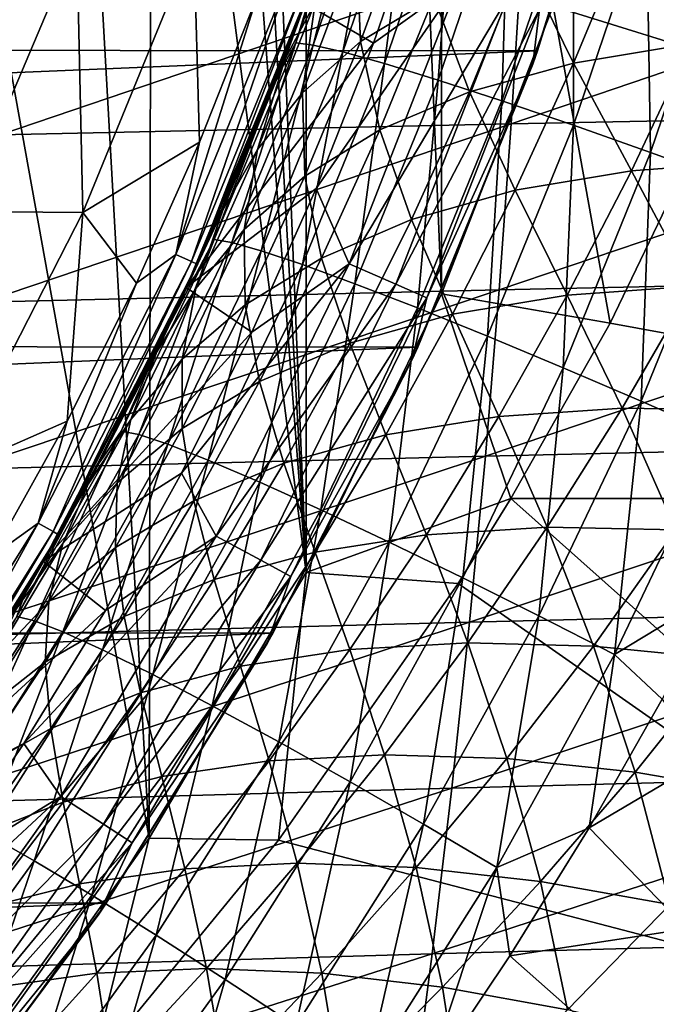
# Model space of a CAD drawing. Header units: metres. Extents: x -24 to 127, y -24 to 24.
# Tile 58 of 151: x 19.31 to 23.37, y -14.11 to -7.84. Entities that reach past the tile are written whole.
import ezdxf

# ---------------------------------------------------------------- set-up
doc = ezdxf.new("R2010")
doc.units = ezdxf.units.M
doc.layers.add('solid_12_381_051_XXX', color=7, linetype='CONTINUOUS')

msp = doc.modelspace()

# ---------------------------------------------------------------- linework, layer by layer
at = {"layer": 'solid_12_381_051_XXX'}
for points in [[(21.140165, -11.361073, 115.500305), (20.138784, 13.054431, 115.500305), (20.499464, 0.008795, 115.500305)], [(21.140165, -11.361073, 115.500305), (21.140165, 11.361073, 115.500305), (20.138784, 13.054431, 115.500305)], [(22.003107, -9.583522, 115.500305), (22.003107, 9.583522, 115.500305), (21.140165, 11.361073, 115.500305)], [(21.140165, -11.361073, 115.500305), (22.003107, -9.583522, 115.500305), (21.140165, 11.361073, 115.500305)], [(22.003107, -9.583522, 115.500305), (22.71426, -7.749269, 115.500305), (22.003107, 9.583522, 115.500305)], [(21.140165, -11.361073, 115.500305), (20.499464, 0.008795, 115.500305), (20.413483, -1.881086, 115.500305)], [(21.140165, -11.361073, 115.500305), (20.413483, -1.881086, 115.500305), (20.152298, -3.756572, 115.500305)], [(20.138784, -13.054431, 115.500305), (20.152298, -3.756572, 115.500305), (19.71973, -5.601876, 115.500305)], [(20.138784, -13.054431, 115.500305), (21.140165, -11.361073, 115.500305), (20.152298, -3.756572, 115.500305)], [(20.138784, -13.054431, 115.500305), (19.71973, -5.601876, 115.500305), (19.116631, -7.401208, 115.500305)], [(-23.225561, -6.044409, -4), (23.217451, -6.075547, -4), (-22.627668, -7.998378, -4)], [(-22.627668, -7.998378, -4), (23.217451, -6.075547, -4), (22.614536, -8.035113, -4)], [(22.614536, -8.035113, -4), (23.217451, -6.075547, -4), (23.190819, -6.179478, -1)], [(22.627901, -7.768168, -0.618042), (22.584576, -8.120157, -1), (23.190819, -6.179478, -1)], [(22.614536, -8.035113, -4), (23.190819, -6.179478, -1), (22.584576, -8.120157, -1)], [(21.515469, -6.698844, 137.467636), (21.072599, -7.983461, 137.539261), (21.262764, -7.358319, 136.980957)], [(21.184515, -7.998146, 138.080475), (21.072599, -7.983461, 137.539261), (21.515469, -6.698844, 137.467636)], [(21.62698, -6.71022, 138.009003), (21.184515, -7.998146, 138.080475), (21.515469, -6.698844, 137.467636)], [(21.373085, -8.042024, 138.620605), (21.184515, -7.998146, 138.080475), (21.62698, -6.71022, 138.009003)], [(21.816772, -6.746098, 138.549301), (21.373085, -8.042024, 138.620605), (21.62698, -6.71022, 138.009003)], [(21.639721, -8.116575, 139.141312), (21.373085, -8.042024, 138.620605), (21.816772, -6.746098, 138.549301)], [(22.086378, -6.807752, 139.070175), (21.639721, -8.116575, 139.141312), (21.816772, -6.746098, 138.549301)], [(21.980659, -8.221355, 139.623489), (21.639721, -8.116575, 139.141312), (22.086378, -6.807752, 139.070175)], [(22.432056, -6.894841, 139.55249), (21.980659, -8.221355, 139.623489), (22.086378, -6.807752, 139.070175)], [(22.386805, -8.353822, 140.049332), (21.980659, -8.221355, 139.623489), (22.432056, -6.894841, 139.55249)], [(22.844608, -7.005262, 139.978455), (22.386805, -8.353822, 140.049332), (22.432056, -6.894841, 139.55249)], [(22.844442, -8.509513, 140.404434), (22.386805, -8.353822, 140.049332), (22.844608, -7.005262, 139.978455)], [(23.310104, -7.135298, 140.333679), (22.844442, -8.509513, 140.404434), (22.844608, -7.005262, 139.978455)], [(21.370184, -7.066628, 84.563171), (21.00404, -8.089473, 85.165344), (21.152624, -7.669189, 83.533195)], [(21.197329, -7.725926, 86.328011), (21.00404, -8.089473, 85.165344), (21.370184, -7.066628, 84.563171)], [(21.130001, -7.730644), (21.569153, -7.985279), (21.896118, -7.037739)], [(21.813278, -7.079305, 88.632286), (21.485935, -7.974826, 89.156563), (21.45993, -7.3859, 87.486343)], [(21.95409, -7.69191, 90.23951), (21.485935, -7.974826, 89.156563), (21.813278, -7.079305, 88.632286)], [(22.115746, -7.592345, -0.07612), (21.896118, -7.037739), (21.569153, -7.985279)], [(23.336773, -8.682499, 140.679428), (22.844442, -8.509513, 140.404434), (23.310104, -7.135298, 140.333679)], [(23.811436, -7.279987, 140.608749), (23.336773, -8.682499, 140.679428), (23.310104, -7.135298, 140.333679)], [(23.951872, -7.160987, 93.239746), (23.597908, -7.988436, 93.651428), (23.190447, -7.281032, 92.293541)], [(23.190447, -7.281032, 92.293541), (22.84557, -8.11256, 92.737679), (22.522963, -7.459109, 91.289452)], [(23.878485, -8.111277, 116.203827), (24.227772, -7.254104, 116.245346), (22.71426, -7.749269, 115.500305)], [(23.597908, -7.988436, 93.651428), (22.84557, -8.11256, 92.737679), (23.190447, -7.281032, 92.293541)], [(23.845848, -8.866111, 140.870605), (23.336773, -8.682499, 140.679428), (23.811436, -7.279987, 140.608749)], [(18.800909, -7.48671, 141.120102), (19.677208, -7.335359, 119.262741), (18.945469, -9.059204, 119.262741)], [(19.715355, -9.065074, 118.050301), (18.945469, -9.059204, 119.262741), (19.677208, -7.335359, 119.262741)], [(19.715355, -9.065074, 118.050301), (19.677208, -7.335359, 119.262741), (20.422323, -7.336092, 118.050301)], [(19.715355, -9.065074, 118.050301), (20.422323, -7.336092, 118.050301), (20.458931, -8.616967, 118.050301)], [(20.422323, -7.336092, 118.050301), (20.822107, -7.697426, 118.050301), (20.458931, -8.616967, 118.050301)], [(18.99675, -14.666215, 115.500305), (20.138784, -13.054431, 115.500305), (19.116631, -7.401208, 115.500305)], [(21.262764, -7.358319, 136.980957), (20.944765, -8.219901, 137.031494), (21.177029, -7.601542, 118.350304)], [(21.072599, -7.983461, 137.539261), (20.944765, -8.219901, 137.031494), (21.262764, -7.358319, 136.980957)], [(21.45993, -7.3859, 87.486343), (21.115013, -8.301784, 88.052063), (21.197329, -7.725926, 86.328011)], [(21.485935, -7.974826, 89.156563), (21.115013, -8.301784, 88.052063), (21.45993, -7.3859, 87.486343)], [(22.447886, -8.499824, 146.187149), (25.691841, -8.436546, 146.198822), (25.733061, -7.383168, 146.245071)], [(22.512003, -7.439354, 146.232864), (22.447886, -8.499824, 146.187149), (25.733061, -7.383168, 146.245071)], [(19.184275, -8.569425, 146.167038), (22.447886, -8.499824, 146.187149), (22.512003, -7.439354, 146.232864)], [(19.272387, -7.501513, 146.211807), (19.184275, -8.569425, 146.167038), (22.512003, -7.439354, 146.232864)], [(22.522963, -7.459109, 91.289452), (22.181034, -8.29724, 91.769394), (21.95409, -7.69191, 90.23951)], [(22.84557, -8.11256, 92.737679), (22.181034, -8.29724, 91.769394), (22.522963, -7.459109, 91.289452)], [(20.307951, -9.33293, 118.090416), (21.035725, -7.550807, 118.090416), (20.407848, -9.378843, 118.200302)], [(20.822107, -7.697426, 118.050301), (21.035725, -7.550807, 118.090416), (20.307951, -9.33293, 118.090416)], [(21.035725, -7.550807, 118.090416), (21.139202, -7.587955, 118.200302), (20.407848, -9.378843, 118.200302)], [(20.407848, -9.378843, 118.200302), (21.139202, -7.587955, 118.200302), (20.444365, -9.395635, 118.350304)], [(21.139202, -7.587955, 118.200302), (21.177029, -7.601542, 118.350304), (20.444365, -9.395635, 118.350304)], [(22.115746, -7.592345, -0.07612), (21.569153, -7.985279), (21.202456, -8.913465)], [(21.413239, -9.392717, -0.07612), (22.115746, -7.592345, -0.07612), (21.202456, -8.913465)], [(22.422853, -7.697775, -0.293171), (22.115746, -7.592345, -0.07612), (21.413239, -9.392717, -0.07612)], [(20.593592, -9.063884, 137.087189), (20.444365, -9.395635, 118.350304), (21.177029, -7.601542, 118.350304)], [(20.944765, -8.219901, 137.031494), (20.593592, -9.063884, 137.087189), (21.177029, -7.601542, 118.350304)], [(20.458931, -8.616967, 118.050301), (20.822107, -7.697426, 118.050301), (20.307951, -9.33293, 118.090416)], [(21.152624, -7.669189, 83.533195), (20.930639, -8.255808, 83.889999), (21.130001, -7.730644)], [(21.00404, -8.089473, 85.165344), (20.930639, -8.255808, 83.889999), (21.152624, -7.669189, 83.533195)], [(22.422853, -7.697775, -0.293171), (21.413239, -9.392717, -0.07612), (21.71059, -9.523148, -0.293171)], [(21.95409, -7.69191, 90.23951), (21.608707, -8.539058, 90.757774), (21.485935, -7.974826, 89.156563)], [(22.181034, -8.29724, 91.769394), (21.608707, -8.539058, 90.757774), (21.95409, -7.69191, 90.23951)], [(22.422853, -7.697775, -0.293171), (21.71059, -9.523148, -0.293171), (22.627901, -7.768168, -0.618042)], [(21.130001, -7.730644), (20.374521, -9.544551), (21.569153, -7.985279)], [(20.44153, -9.401801, 84.682869), (20.374521, -9.544551), (21.130001, -7.730644)], [(20.693985, -8.832272, 84.273476), (20.44153, -9.401801, 84.682869), (21.130001, -7.730644)], [(20.930639, -8.255808, 83.889999), (20.693985, -8.832272, 84.273476), (21.130001, -7.730644)], [(21.197329, -7.725926, 86.328011), (20.828976, -8.664235, 86.935562), (21.00404, -8.089473, 85.165344)], [(21.115013, -8.301784, 88.052063), (20.828976, -8.664235, 86.935562), (21.197329, -7.725926, 86.328011)], [(21.71059, -9.523148, -0.293171), (21.909126, -9.610233, -0.618042), (22.627901, -7.768168, -0.618042)], [(22.627901, -7.768168, -0.618042), (21.909126, -9.610233, -0.618042), (22.584576, -8.120157, -1)], [(23.079271, -9.771972, 116.113914), (22.71426, -7.749269, 115.500305), (22.003107, -9.583522, 115.500305)], [(23.079271, -9.771972, 116.113914), (23.878485, -8.111277, 116.203827), (22.71426, -7.749269, 115.500305)], [(-22.627668, -7.998378, -4), (22.614536, -8.035113, -4), (-21.869095, -9.885141, -4)], [(-21.869095, -9.885141, -4), (22.614536, -8.035113, -4), (21.851299, -9.924603, -4)], [(20.374521, -9.544551), (21.202456, -8.913465), (21.569153, -7.985279)], [(21.072599, -7.983461, 137.539261), (20.553347, -9.238514, 137.621033), (20.944765, -8.219901, 137.031494)], [(20.665493, -9.257001, 138.162079), (20.553347, -9.238514, 137.621033), (21.072599, -7.983461, 137.539261)], [(21.184515, -7.998146, 138.080475), (20.665493, -9.257001, 138.162079), (21.072599, -7.983461, 137.539261)], [(20.852388, -9.309262, 138.702042), (20.665493, -9.257001, 138.162079), (21.184515, -7.998146, 138.080475)], [(21.373085, -8.042024, 138.620605), (20.852388, -9.309262, 138.702042), (21.184515, -7.998146, 138.080475)], [(21.485935, -7.974826, 89.156563), (21.130579, -8.83322, 89.71479), (21.115013, -8.301784, 88.052063)], [(21.608707, -8.539058, 90.757774), (21.130579, -8.83322, 89.71479), (21.485935, -7.974826, 89.156563)], [(21.851299, -9.924603, -4), (22.614536, -8.035113, -4), (22.584576, -8.120157, -1)], [(23.597908, -7.988436, 93.651428), (23.214901, -8.799346, 94.093674), (22.84557, -8.11256, 92.737679)], [(24.031513, -8.738091, 94.916054), (23.214901, -8.799346, 94.093674), (23.597908, -7.988436, 93.651428)], [(21.00404, -8.089473, 85.165344), (20.607441, -9.051492, 85.814682), (20.693985, -8.832272, 84.273476)], [(20.828976, -8.664235, 86.935562), (20.607441, -9.051492, 85.814682), (21.00404, -8.089473, 85.165344)], [(21.00404, -8.089473, 85.165344), (20.693985, -8.832272, 84.273476), (20.930639, -8.255808, 83.889999)], [(21.115307, -9.396959, 139.222595), (20.852388, -9.309262, 138.702042), (21.373085, -8.042024, 138.620605)], [(21.639721, -8.116575, 139.141312), (21.115307, -9.396959, 139.222595), (21.373085, -8.042024, 138.620605)], [(21.450474, -9.519526, 139.70462), (21.115307, -9.396959, 139.222595), (21.639721, -8.116575, 139.141312)], [(21.980659, -8.221355, 139.623489), (21.450474, -9.519526, 139.70462), (21.639721, -8.116575, 139.141312)], [(21.909126, -9.610233, -0.618042), (21.81625, -10.002561, -1), (22.584576, -8.120157, -1)], [(21.851299, -9.924603, -4), (22.584576, -8.120157, -1), (21.81625, -10.002561, -1)], [(22.84557, -8.11256, 92.737679), (22.472338, -8.923826, 93.210983), (22.181034, -8.29724, 91.769394)], [(23.214901, -8.799346, 94.093674), (22.472338, -8.923826, 93.210983), (22.84557, -8.11256, 92.737679)], [(23.079271, -9.771972, 116.113914), (29.191807, -10.888423, 116.104614), (23.878485, -8.111277, 116.203827)], [(20.553347, -9.238514, 137.621033), (20.593592, -9.063884, 137.087189), (20.944765, -8.219901, 137.031494)], [(21.848917, -9.673968, 140.130325), (21.450474, -9.519526, 139.70462), (21.980659, -8.221355, 139.623489)], [(22.386805, -8.353822, 140.049332), (21.848917, -9.673968, 140.130325), (21.980659, -8.221355, 139.623489)], [(21.115013, -8.301784, 88.052063), (20.743326, -9.173366, 88.651131), (20.828976, -8.664235, 86.935562)], [(21.130579, -8.83322, 89.71479), (20.743326, -9.173366, 88.651131), (21.115013, -8.301784, 88.052063)], [(22.181034, -8.29724, 91.769394), (21.81171, -9.110501, 92.276894), (21.608707, -8.539058, 90.757774)], [(22.472338, -8.923826, 93.210983), (21.81171, -9.110501, 92.276894), (22.181034, -8.29724, 91.769394)], [(22.297188, -9.855086, 140.485336), (21.848917, -9.673968, 140.130325), (22.386805, -8.353822, 140.049332)], [(22.844442, -8.509513, 140.404434), (22.297188, -9.855086, 140.485336), (22.386805, -8.353822, 140.049332)], [(22.37145, -9.559719, 146.13533), (25.64336, -9.489584, 146.146393), (25.691841, -8.436546, 146.198822)], [(22.447886, -8.499824, 146.187149), (22.37145, -9.559719, 146.13533), (25.691841, -8.436546, 146.198822)], [(19.079185, -9.636405, 146.116241), (22.37145, -9.559719, 146.13533), (22.447886, -8.499824, 146.187149)], [(19.184275, -8.569425, 146.167038), (19.079185, -9.636405, 146.116241), (22.447886, -8.499824, 146.187149)], [(22.778845, -10.055994, 140.760239), (22.297188, -9.855086, 140.485336), (22.844442, -8.509513, 140.404434)], [(23.336773, -8.682499, 140.679428), (22.778845, -10.055994, 140.760239), (22.844442, -8.509513, 140.404434)], [(21.608707, -8.539058, 90.757774), (21.237158, -9.355926, 91.301773), (21.130579, -8.83322, 89.71479)], [(21.81171, -9.110501, 92.276894), (21.237158, -9.355926, 91.301773), (21.608707, -8.539058, 90.757774)], [(19.715355, -9.065074, 118.050301), (20.458931, -8.616967, 118.050301), (20.056499, -9.517089, 118.050301)], [(20.056499, -9.517089, 118.050301), (20.458931, -8.616967, 118.050301), (20.307951, -9.33293, 118.090416)], [(20.828976, -8.664235, 86.935562), (20.435228, -9.550492, 87.575768), (20.607441, -9.051492, 85.814682)], [(20.743326, -9.173366, 88.651131), (20.435228, -9.550492, 87.575768), (20.828976, -8.664235, 86.935562)], [(23.276377, -10.268965, 140.951355), (22.778845, -10.055994, 140.760239), (23.336773, -8.682499, 140.679428)], [(23.845848, -8.866111, 140.870605), (23.276377, -10.268965, 140.951355), (23.336773, -8.682499, 140.679428)], [(24.031513, -8.738091, 94.916054), (23.606388, -9.53535, 95.360512), (23.214901, -8.799346, 94.093674)], [(20.607441, -9.051492, 85.814682), (20.44153, -9.401801, 84.682869), (20.693985, -8.832272, 84.273476)], [(21.130579, -8.83322, 89.71479), (20.750557, -9.655218, 90.296776), (20.743326, -9.173366, 88.651131)], [(21.237158, -9.355926, 91.301773), (20.750557, -9.655218, 90.296776), (21.130579, -8.83322, 89.71479)], [(23.214901, -8.799346, 94.093674), (22.805157, -9.59283, 94.563354), (22.472338, -8.923826, 93.210983)], [(23.606388, -9.53535, 95.360512), (22.805157, -9.59283, 94.563354), (23.214901, -8.799346, 94.093674)], [(20.374521, -9.544551), (20.793413, -9.828586), (21.202456, -8.913465)], [(21.413239, -9.392717, -0.07612), (21.202456, -8.913465), (20.793413, -9.828586)], [(23.845848, -8.866111, 140.870605), (23.773102, -10.486265, 141.060516), (23.276377, -10.268965, 140.951355)], [(22.472338, -8.923826, 93.210983), (22.072947, -9.714393, 93.709442), (21.81171, -9.110501, 92.276894)], [(22.805157, -9.59283, 94.563354), (22.072947, -9.714393, 93.709442), (22.472338, -8.923826, 93.210983)], [(18.863382, -10.726698, 118.050301), (18.945469, -9.059204, 119.262741), (19.715355, -9.065074, 118.050301)], [(18.863382, -10.726698, 118.050301), (19.715355, -9.065074, 118.050301), (19.61507, -10.395944, 118.050301)], [(19.715355, -9.065074, 118.050301), (20.056499, -9.517089, 118.050301), (19.61507, -10.395944, 118.050301)], [(20.607441, -9.051492, 85.814682), (20.171732, -9.967507, 85.117188), (20.44153, -9.401801, 84.682869)], [(20.607441, -9.051492, 85.814682), (20.186972, -9.953302, 86.495903), (20.171732, -9.967507, 85.117188)], [(20.435228, -9.550492, 87.575768), (20.186972, -9.953302, 86.495903), (20.607441, -9.051492, 85.814682)], [(20.593592, -9.063884, 137.087189), (20.210129, -9.889424, 137.146667), (20.444365, -9.395635, 118.350304)], [(20.553347, -9.238514, 137.621033), (20.210129, -9.889424, 137.146667), (20.593592, -9.063884, 137.087189)], [(21.81171, -9.110501, 92.276894), (21.417141, -9.8991, 92.806976), (21.237158, -9.355926, 91.301773)], [(22.072947, -9.714393, 93.709442), (21.417141, -9.8991, 92.806976), (21.81171, -9.110501, 92.276894)], [(20.743326, -9.173366, 88.651131), (20.348753, -10.001846, 89.271851), (20.435228, -9.550492, 87.575768)], [(20.750557, -9.655218, 90.296776), (20.348753, -10.001846, 89.271851), (20.743326, -9.173366, 88.651131)], [(20.553347, -9.238514, 137.621033), (19.959707, -10.45947, 137.711563), (20.210129, -9.889424, 137.146667)], [(20.071804, -10.482269, 138.252457), (19.959707, -10.45947, 137.711563), (20.553347, -9.238514, 137.621033)], [(20.665493, -9.257001, 138.162079), (20.071804, -10.482269, 138.252457), (20.553347, -9.238514, 137.621033)], [(20.256475, -10.543297, 138.792267), (20.071804, -10.482269, 138.252457), (20.665493, -9.257001, 138.162079)], [(20.852388, -9.309262, 138.702042), (20.256475, -10.543297, 138.792267), (20.665493, -9.257001, 138.162079)], [(19.429523, -11.045816, 118.090416), (20.307951, -9.33293, 118.090416), (19.525099, -11.100156, 118.200302)], [(20.056499, -9.517089, 118.050301), (20.307951, -9.33293, 118.090416), (19.429523, -11.045816, 118.090416)], [(20.307951, -9.33293, 118.090416), (20.407848, -9.378843, 118.200302), (19.525099, -11.100156, 118.200302)], [(20.514849, -10.644372, 139.312668), (20.256475, -10.543297, 138.792267), (20.852388, -9.309262, 138.702042)], [(21.115307, -9.396959, 139.222595), (20.514849, -10.644372, 139.312668), (20.852388, -9.309262, 138.702042)], [(19.525099, -11.100156, 118.200302), (20.407848, -9.378843, 118.200302), (19.560036, -11.120027, 118.350304)], [(20.407848, -9.378843, 118.200302), (20.444365, -9.395635, 118.350304), (19.560036, -11.120027, 118.350304)], [(19.795244, -10.695713, 137.208527), (19.560036, -11.120027, 118.350304), (20.444365, -9.395635, 118.350304)], [(20.210129, -9.889424, 137.146667), (19.795244, -10.695713, 137.208527), (20.444365, -9.395635, 118.350304)], [(20.44153, -9.401801, 84.682869), (20.171732, -9.967507, 85.117188), (20.374521, -9.544551)], [(21.413239, -9.392717, -0.07612), (20.793413, -9.828586), (20.344336, -10.726903)], [(20.564457, -11.128927, -0.07612), (21.413239, -9.392717, -0.07612), (20.344336, -10.726903)], [(20.843142, -10.784783, 139.794556), (20.514849, -10.644372, 139.312668), (21.115307, -9.396959, 139.222595)], [(21.71059, -9.523148, -0.293171), (21.413239, -9.392717, -0.07612), (20.564457, -11.128927, -0.07612)], [(21.237158, -9.355926, 91.301773), (20.841629, -10.14353, 91.865593), (20.750557, -9.655218, 90.296776)], [(21.417141, -9.8991, 92.806976), (20.841629, -10.14353, 91.865593), (21.237158, -9.355926, 91.301773)], [(21.450474, -9.519526, 139.70462), (20.843142, -10.784783, 139.794556), (21.115307, -9.396959, 139.222595)], [(19.61507, -10.395944, 118.050301), (20.056499, -9.517089, 118.050301), (19.429523, -11.045816, 118.090416)], [(21.71059, -9.523148, -0.293171), (20.564457, -11.128927, -0.07612), (20.850021, -11.283468, -0.293171)], [(21.23254, -10.961084, 140.220154), (20.843142, -10.784783, 139.794556), (21.450474, -9.519526, 139.70462)], [(21.71059, -9.523148, -0.293171), (20.850021, -11.283468, -0.293171), (21.909126, -9.610233, -0.618042)], [(21.848917, -9.673968, 140.130325), (21.23254, -10.961084, 140.220154), (21.450474, -9.519526, 139.70462)], [(22.282701, -10.619041, 146.077393), (25.587614, -10.542281, 146.087784), (25.64336, -9.489584, 146.146393)], [(22.37145, -9.559719, 146.13533), (22.282701, -10.619041, 146.077393), (25.64336, -9.489584, 146.146393)], [(23.606388, -9.53535, 95.360512), (23.154568, -10.314322, 95.828613), (22.805157, -9.59283, 94.563354)], [(23.99699, -10.326575, 96.541222), (23.154568, -10.314322, 95.828613), (23.606388, -9.53535, 95.360512)], [(18.957121, -10.702452, 146.059433), (22.282701, -10.619041, 146.077393), (22.37145, -9.559719, 146.13533)], [(19.079185, -9.636405, 146.116241), (18.957121, -10.702452, 146.059433), (22.37145, -9.559719, 146.13533)], [(20.374521, -9.544551), (19.462355, -11.289042), (20.793413, -9.828586)], [(19.57583, -11.092199, 86.057838), (19.462355, -11.289042), (20.374521, -9.544551)], [(19.882786, -10.532087, 85.575447), (19.57583, -11.092199, 86.057838), (20.374521, -9.544551)], [(20.171732, -9.967507, 85.117188), (19.882786, -10.532087, 85.575447), (20.374521, -9.544551)], [(20.435228, -9.550492, 87.575768), (20.020653, -10.386487, 88.235405), (20.186972, -9.953302, 86.495903)], [(20.348753, -10.001846, 89.271851), (20.020653, -10.386487, 88.235405), (20.435228, -9.550492, 87.575768)], [(22.445482, -10.889051, 116.047264), (22.003107, -9.583522, 115.500305), (21.140165, -11.361073, 115.500305)], [(23.079271, -9.771972, 116.113914), (22.003107, -9.583522, 115.500305), (22.445482, -10.889051, 116.047264)], [(22.805157, -9.59283, 94.563354), (22.369061, -10.366811, 95.055511), (22.072947, -9.714393, 93.709442)], [(23.154568, -10.314322, 95.828613), (22.369061, -10.366811, 95.055511), (22.805157, -9.59283, 94.563354)], [(20.750557, -9.655218, 90.296776), (20.348185, -10.442785, 90.89566), (20.348753, -10.001846, 89.271851)], [(20.841629, -10.14353, 91.865593), (20.348185, -10.442785, 90.89566), (20.750557, -9.655218, 90.296776)], [(20.850021, -11.283468, -0.293171), (21.040688, -11.386651, -0.618042), (21.909126, -9.610233, -0.618042)], [(21.909126, -9.610233, -0.618042), (21.040688, -11.386651, -0.618042), (21.81625, -10.002561, -1)], [(21.669897, -11.167336, 140.575058), (21.23254, -10.961084, 140.220154), (21.848917, -9.673968, 140.130325)], [(22.072947, -9.714393, 93.709442), (21.647776, -10.483721, 94.228928), (21.417141, -9.8991, 92.806976)], [(22.369061, -10.366811, 95.055511), (21.647776, -10.483721, 94.228928), (22.072947, -9.714393, 93.709442)], [(22.297188, -9.855086, 140.485336), (21.669897, -11.167336, 140.575058), (21.848917, -9.673968, 140.130325)], [(23.079271, -9.771972, 116.113914), (22.445482, -10.889051, 116.047264), (29.191807, -10.888423, 116.104614)], [(19.462355, -11.289042), (20.344336, -10.726903), (20.793413, -9.828586)], [(22.139202, -11.395714, 140.849884), (21.669897, -11.167336, 140.575058), (22.297188, -9.855086, 140.485336)], [(22.778845, -10.055994, 140.760239), (22.139202, -11.395714, 140.849884), (22.297188, -9.855086, 140.485336)], [(-21.869095, -9.885141, -4), (21.851299, -9.924603, -4), (-20.949934, -11.707642, -4)], [(19.959707, -10.45947, 137.711563), (19.795244, -10.695713, 137.208527), (20.210129, -9.889424, 137.146667)], [(21.417141, -9.8991, 92.806976), (20.99761, -10.664201, 93.35643), (20.841629, -10.14353, 91.865593)], [(21.647776, -10.483721, 94.228928), (20.99761, -10.664201, 93.35643), (21.417141, -9.8991, 92.806976)], [(-20.949934, -11.707642, -4), (21.851299, -9.924603, -4), (20.927721, -11.747071, -4)], [(20.186972, -9.953302, 86.495903), (19.748013, -10.797397, 87.194283), (19.882786, -10.532087, 85.575447)], [(20.020653, -10.386487, 88.235405), (19.748013, -10.797397, 87.194283), (20.186972, -9.953302, 86.495903)], [(20.186972, -9.953302, 86.495903), (19.882786, -10.532087, 85.575447), (20.171732, -9.967507, 85.117188)], [(20.927721, -11.747071, -4), (21.851299, -9.924603, -4), (21.81625, -10.002561, -1)], [(20.348753, -10.001846, 89.271851), (19.933815, -10.790242, 89.906487), (20.020653, -10.386487, 88.235405)], [(20.348185, -10.442785, 90.89566), (19.933815, -10.790242, 89.906487), (20.348753, -10.001846, 89.271851)], [(21.040688, -11.386651, -0.618042), (20.891357, -11.813179, -1), (21.81625, -10.002561, -1)], [(20.927721, -11.747071, -4), (21.81625, -10.002561, -1), (20.891357, -11.813179, -1)], [(22.623426, -11.637457, 141.040939), (22.139202, -11.395714, 140.849884), (22.778845, -10.055994, 140.760239)], [(23.276377, -10.268965, 140.951355), (22.623426, -11.637457, 141.040939), (22.778845, -10.055994, 140.760239)], [(20.841629, -10.14353, 91.865593), (20.422211, -10.904876, 92.446976), (20.348185, -10.442785, 90.89566)], [(20.99761, -10.664201, 93.35643), (20.422211, -10.904876, 92.446976), (20.841629, -10.14353, 91.865593)], [(23.276377, -10.268965, 140.951355), (23.106403, -11.883821, 141.15007), (22.623426, -11.637457, 141.040939)], [(23.276377, -10.268965, 140.951355), (23.773102, -10.486265, 141.060516), (23.106403, -11.883821, 141.15007)], [(23.154568, -10.314322, 95.828613), (22.675762, -11.072666, 96.31424), (22.369061, -10.366811, 95.055511)], [(23.497847, -11.089898, 97.006706), (22.675762, -11.072666, 96.31424), (23.154568, -10.314322, 95.828613)], [(23.99699, -10.326575, 96.541222), (23.497847, -11.089898, 97.006706), (23.154568, -10.314322, 95.828613)], [(18.863382, -10.726698, 118.050301), (19.61507, -10.395944, 118.050301), (19.132385, -11.258731, 118.050301)], [(19.132385, -11.258731, 118.050301), (19.61507, -10.395944, 118.050301), (19.429523, -11.045816, 118.090416)], [(20.020653, -10.386487, 88.235405), (19.588053, -11.176371, 88.90596), (19.748013, -10.797397, 87.194283)], [(19.933815, -10.790242, 89.906487), (19.588053, -11.176371, 88.90596), (20.020653, -10.386487, 88.235405)], [(22.369061, -10.366811, 95.055511), (21.906452, -11.119991, 95.56498), (21.647776, -10.483721, 94.228928)], [(22.675762, -11.072666, 96.31424), (21.906452, -11.119991, 95.56498), (22.369061, -10.366811, 95.055511)], [(19.959707, -10.45947, 137.711563), (19.293921, -11.64196, 137.809357), (19.795244, -10.695713, 137.208527)], [(19.405596, -11.669573, 138.350113), (19.293921, -11.64196, 137.809357), (19.959707, -10.45947, 137.711563)], [(20.071804, -10.482269, 138.252457), (19.405596, -11.669573, 138.350113), (19.959707, -10.45947, 137.711563)], [(19.587402, -11.739727, 138.889801), (19.405596, -11.669573, 138.350113), (20.071804, -10.482269, 138.252457)], [(20.256475, -10.543297, 138.792267), (19.587402, -11.739727, 138.889801), (20.071804, -10.482269, 138.252457)], [(20.348185, -10.442785, 90.89566), (19.92325, -11.200861, 91.510269), (19.933815, -10.790242, 89.906487)], [(20.422211, -10.904876, 92.446976), (19.92325, -11.200861, 91.510269), (20.348185, -10.442785, 90.89566)], [(21.647776, -10.483721, 94.228928), (21.196711, -11.231636, 94.765366), (20.99761, -10.664201, 93.35643)], [(21.906452, -11.119991, 95.56498), (21.196711, -11.231636, 94.765366), (21.647776, -10.483721, 94.228928)], [(19.748013, -10.797397, 87.194283), (19.57583, -11.092199, 86.057838), (19.882786, -10.532087, 85.575447)], [(19.840317, -11.854372, 139.410065), (19.587402, -11.739727, 138.889801), (20.256475, -10.543297, 138.792267)], [(20.514849, -10.644372, 139.312668), (19.840317, -11.854372, 139.410065), (20.256475, -10.543297, 138.792267)], [(22.181637, -11.677789, 146.013336), (25.524605, -11.594639, 146.02301), (25.587614, -10.542281, 146.087784)], [(22.282701, -10.619041, 146.077393), (22.181637, -11.677789, 146.013336), (25.587614, -10.542281, 146.087784)], [(23.106403, -11.883821, 141.15007), (23.773102, -10.486265, 141.060516), (23.767853, -11.485252, 141.14386)], [(18.818079, -11.767565, 145.996597), (22.181637, -11.677789, 146.013336), (22.282701, -10.619041, 146.077393)], [(18.957121, -10.702452, 146.059433), (18.818079, -11.767565, 145.996597), (22.282701, -10.619041, 146.077393)], [(20.160568, -12.012638, 139.89183), (19.840317, -11.854372, 139.410065), (20.514849, -10.644372, 139.312668)], [(20.843142, -10.784783, 139.794556), (20.160568, -12.012638, 139.89183), (20.514849, -10.644372, 139.312668)], [(20.99761, -10.664201, 93.35643), (20.552954, -11.406829, 93.922363), (20.422211, -10.904876, 92.446976)], [(21.196711, -11.231636, 94.765366), (20.552954, -11.406829, 93.922363), (20.99761, -10.664201, 93.35643)], [(19.293921, -11.64196, 137.809357), (19.349848, -11.481872, 137.272766), (19.795244, -10.695713, 137.208527)], [(19.795244, -10.695713, 137.208527), (19.349848, -11.481872, 137.272766), (19.560036, -11.120027, 118.350304)], [(19.462355, -11.289042), (19.858297, -11.602919), (20.344336, -10.726903)], [(20.564457, -11.128927, -0.07612), (20.344336, -10.726903), (19.858297, -11.602919)], [(19.748013, -10.797397, 87.194283), (19.250895, -11.64702, 86.564812), (19.57583, -11.092199, 86.057838)], [(19.748013, -10.797397, 87.194283), (19.293697, -11.58911, 87.900581), (19.250895, -11.64702, 86.564812)], [(19.588053, -11.176371, 88.90596), (19.293697, -11.58911, 87.900581), (19.748013, -10.797397, 87.194283)], [(19.933815, -10.790242, 89.906487), (19.49791, -11.545497, 90.554985), (19.588053, -11.176371, 88.90596)], [(19.92325, -11.200861, 91.510269), (19.49791, -11.545497, 90.554985), (19.933815, -10.790242, 89.906487)], [(20.539528, -12.210615, 140.317322), (20.160568, -12.012638, 139.89183), (20.843142, -10.784783, 139.794556)], [(21.23254, -10.961084, 140.220154), (20.539528, -12.210615, 140.317322), (20.843142, -10.784783, 139.794556)], [(20.422211, -10.904876, 92.446976), (19.978588, -11.642246, 93.044312), (19.92325, -11.200861, 91.510269)], [(20.552954, -11.406829, 93.922363), (19.978588, -11.642246, 93.044312), (20.422211, -10.904876, 92.446976)], [(22.108334, -11.430746, 116.013313), (22.445482, -10.889051, 116.047264), (21.140165, -11.361073, 115.500305)], [(26.520462, -14.518016, 115.851387), (22.445482, -10.889051, 116.047264), (22.108334, -11.430746, 116.013313)], [(26.520462, -14.518016, 115.851387), (29.191807, -10.888423, 116.104614), (22.445482, -10.889051, 116.047264)], [(20.964399, -12.441634, 140.67215), (20.539528, -12.210615, 140.317322), (21.23254, -10.961084, 140.220154)], [(21.669897, -11.167336, 140.575058), (20.964399, -12.441634, 140.67215), (21.23254, -10.961084, 140.220154)], [(18.40696, -12.676761, 118.090416), (19.429523, -11.045816, 118.090416), (18.497505, -12.739122, 118.200302)], [(19.132385, -11.258731, 118.050301), (19.429523, -11.045816, 118.090416), (18.40696, -12.676761, 118.090416)], [(19.429523, -11.045816, 118.090416), (19.525099, -11.100156, 118.200302), (18.497505, -12.739122, 118.200302)], [(18.497505, -12.739122, 118.200302), (19.525099, -11.100156, 118.200302), (18.530603, -12.761926, 118.350304)], [(19.525099, -11.100156, 118.200302), (19.560036, -11.120027, 118.350304), (18.530603, -12.761926, 118.350304)], [(19.57583, -11.092199, 86.057838), (19.250895, -11.64702, 86.564812), (19.462355, -11.289042)], [(22.675762, -11.072666, 96.31424), (22.17005, -11.80906, 96.812683), (21.906452, -11.119991, 95.56498)], [(22.971346, -11.830462, 97.484505), (22.17005, -11.80906, 96.812683), (22.675762, -11.072666, 96.31424)], [(23.497847, -11.089898, 97.006706), (22.971346, -11.830462, 97.484505), (22.675762, -11.072666, 96.31424)], [(23.814886, -11.914835, 98.098755), (22.971346, -11.830462, 97.484505), (23.497847, -11.089898, 97.006706)], [(18.875137, -12.246598, 137.339996), (18.530603, -12.761926, 118.350304), (19.560036, -11.120027, 118.350304)], [(19.349848, -11.481872, 137.272766), (18.875137, -12.246598, 137.339996), (19.560036, -11.120027, 118.350304)], [(20.564457, -11.128927, -0.07612), (19.858297, -11.602919), (19.338068, -12.451654)], [(19.575199, -12.789116, -0.07612), (20.564457, -11.128927, -0.07612), (19.338068, -12.451654)], [(20.850021, -11.283468, -0.293171), (20.564457, -11.128927, -0.07612), (19.575199, -12.789116, -0.07612)], [(21.419653, -12.696945, 140.946899), (20.964399, -12.441634, 140.67215), (21.669897, -11.167336, 140.575058)], [(21.906452, -11.119991, 95.56498), (21.417482, -11.851644, 96.087685), (21.196711, -11.231636, 94.765366)], [(22.17005, -11.80906, 96.812683), (21.417482, -11.851644, 96.087685), (21.906452, -11.119991, 95.56498)], [(22.139202, -11.395714, 140.849884), (21.419653, -12.696945, 140.946899), (21.669897, -11.167336, 140.575058)], [(19.588053, -11.176371, 88.90596), (19.13633, -11.929124, 89.588554), (19.293697, -11.58911, 87.900581)], [(19.49791, -11.545497, 90.554985), (19.13633, -11.929124, 89.588554), (19.588053, -11.176371, 88.90596)], [(19.92325, -11.200861, 91.510269), (19.475195, -11.933041, 92.140251), (19.49791, -11.545497, 90.554985)], [(19.978588, -11.642246, 93.044312), (19.475195, -11.933041, 92.140251), (19.92325, -11.200861, 91.510269)], [(21.196711, -11.231636, 94.765366), (20.719931, -11.958042, 95.315392), (20.552954, -11.406829, 93.922363)], [(21.417482, -11.851644, 96.087685), (20.719931, -11.958042, 95.315392), (21.196711, -11.231636, 94.765366)], [(19.462355, -11.289042), (18.411968, -12.933124), (19.858297, -11.602919)], [(18.540964, -12.746868, 87.653145), (18.411968, -12.933124), (19.462355, -11.289042)], [(18.906506, -12.198116, 87.096519), (18.540964, -12.746868, 87.653145), (19.462355, -11.289042)], [(19.250895, -11.64702, 86.564812), (18.906506, -12.198116, 87.096519), (19.462355, -11.289042)], [(20.850021, -11.283468, -0.293171), (19.575199, -12.789116, -0.07612), (19.847027, -12.96671, -0.293171)], [(20.850021, -11.283468, -0.293171), (19.847027, -12.96671, -0.293171), (21.040688, -11.386651, -0.618042)], [(20.962608, -13.068197, 115.905838), (21.140165, -11.361073, 115.500305), (20.138784, -13.054431, 115.500305)], [(20.962608, -13.068197, 115.905838), (22.108334, -11.430746, 116.013313), (21.140165, -11.361073, 115.500305)], [(19.847027, -12.96671, -0.293171), (20.028521, -13.085286, -0.618042), (21.040688, -11.386651, -0.618042)], [(20.552954, -11.406829, 93.922363), (20.08333, -12.127555, 94.502197), (19.978588, -11.642246, 93.044312)], [(21.040688, -11.386651, -0.618042), (20.028521, -13.085286, -0.618042), (20.891357, -11.813179, -1)], [(20.719931, -11.958042, 95.315392), (20.08333, -12.127555, 94.502197), (20.552954, -11.406829, 93.922363)], [(21.888821, -12.966787, 141.137909), (21.419653, -12.696945, 140.946899), (22.139202, -11.395714, 140.849884)], [(22.623426, -11.637457, 141.040939), (21.888821, -12.966787, 141.137909), (22.139202, -11.395714, 140.849884)], [(19.293921, -11.64196, 137.809357), (18.875137, -12.246598, 137.339996), (19.349848, -11.481872, 137.272766)], [(20.962608, -13.068197, 115.905838), (26.520462, -14.518016, 115.851387), (22.108334, -11.430746, 116.013313)], [(23.106403, -11.883821, 141.15007), (23.767853, -11.485252, 141.14386), (23.4093, -12.169315, 141.188705)], [(19.49791, -11.545497, 90.554985), (19.040123, -12.272551, 91.218307), (19.13633, -11.929124, 89.588554)], [(19.475195, -11.933041, 92.140251), (19.040123, -12.272551, 91.218307), (19.49791, -11.545497, 90.554985)], [(18.411968, -12.933124), (19.338068, -12.451654), (19.858297, -11.602919)], [(22.068254, -12.735963, 145.943161), (25.45433, -12.646656, 145.952057), (25.524605, -11.594639, 146.02301)], [(22.181637, -11.677789, 146.013336), (22.068254, -12.735963, 145.943161), (25.524605, -11.594639, 146.02301)], [(18.662062, -12.831746, 145.92775), (22.068254, -12.735963, 145.943161), (22.181637, -11.677789, 146.013336)], [(18.818079, -11.767565, 145.996597), (18.662062, -12.831746, 145.92775), (22.181637, -11.677789, 146.013336)], [(19.405596, -11.669573, 138.350113), (18.668972, -12.815052, 138.453552), (19.293921, -11.64196, 137.809357)], [(18.847075, -12.894787, 138.993134), (18.668972, -12.815052, 138.453552), (19.405596, -11.669573, 138.350113)], [(19.587402, -11.739727, 138.889801), (18.847075, -12.894787, 138.993134), (19.405596, -11.669573, 138.350113)], [(19.978588, -11.642246, 93.044312), (19.510851, -12.356916, 93.655807), (19.475195, -11.933041, 92.140251)], [(20.08333, -12.127555, 94.502197), (19.510851, -12.356916, 93.655807), (19.978588, -11.642246, 93.044312)], [(22.623426, -11.637457, 141.040939), (22.356298, -13.241438, 141.247009), (21.888821, -12.966787, 141.137909)], [(22.623426, -11.637457, 141.040939), (23.106403, -11.883821, 141.15007), (22.356298, -13.241438, 141.247009)], [(-20.949934, -11.707642, -4), (20.927721, -11.747071, -4), (-19.88866, -13.433301, -4)], [(19.093464, -13.023228, 139.51329), (18.847075, -12.894787, 138.993134), (19.587402, -11.739727, 138.889801)], [(19.840317, -11.854372, 139.410065), (19.093464, -13.023228, 139.51329), (19.587402, -11.739727, 138.889801)], [(-19.88866, -13.433301, -4), (20.927721, -11.747071, -4), (19.863708, -13.470354, -4)], [(19.863708, -13.470354, -4), (20.927721, -11.747071, -4), (20.891357, -11.813179, -1)], [(19.4044, -13.199326, 139.994965), (19.093464, -13.023228, 139.51329), (19.840317, -11.854372, 139.410065)], [(20.160568, -12.012638, 139.89183), (19.4044, -13.199326, 139.994965), (19.840317, -11.854372, 139.410065)], [(20.028521, -13.085286, -0.618042), (19.816534, -13.539018, -1), (20.891357, -11.813179, -1)], [(19.863708, -13.470354, -4), (20.891357, -11.813179, -1), (19.816534, -13.539018, -1)], [(21.417482, -11.851644, 96.087685), (20.903133, -12.561575, 96.621811), (20.719931, -11.958042, 95.315392)], [(21.638451, -12.523284, 97.322052), (20.903133, -12.561575, 96.621811), (21.417482, -11.851644, 96.087685)], [(22.17005, -11.80906, 96.812683), (21.638451, -12.523284, 97.322052), (21.417482, -11.851644, 96.087685)], [(22.418566, -12.548037, 97.972672), (21.638451, -12.523284, 97.322052), (22.17005, -11.80906, 96.812683)], [(22.971346, -11.830462, 97.484505), (22.418566, -12.548037, 97.972672), (22.17005, -11.80906, 96.812683)], [(23.237545, -12.634767, 98.56974), (22.418566, -12.548037, 97.972672), (22.971346, -11.830462, 97.484505)], [(23.814886, -11.914835, 98.098755), (23.237545, -12.634767, 98.56974), (22.971346, -11.830462, 97.484505)], [(22.356298, -13.241438, 141.247009), (23.106403, -11.883821, 141.15007), (22.944006, -12.988773, 141.245651)], [(23.106403, -11.883821, 141.15007), (23.4093, -12.169315, 141.188705), (22.944006, -12.988773, 141.245651)], [(24.088848, -12.781471, 99.110146), (23.237545, -12.634767, 98.56974), (23.814886, -11.914835, 98.098755)], [(19.475195, -11.933041, 92.140251), (19.003981, -12.641335, 92.784653), (19.040123, -12.272551, 91.218307)], [(19.510851, -12.356916, 93.655807), (19.003981, -12.641335, 92.784653), (19.475195, -11.933041, 92.140251)], [(20.719931, -11.958042, 95.315392), (20.218391, -12.662801, 95.877266), (20.08333, -12.127555, 94.502197)], [(20.903133, -12.561575, 96.621811), (20.218391, -12.662801, 95.877266), (20.719931, -11.958042, 95.315392)], [(19.771475, -13.418697, 140.420349), (19.4044, -13.199326, 139.994965), (20.160568, -12.012638, 139.89183)], [(20.539528, -12.210615, 140.317322), (19.771475, -13.418697, 140.420349), (20.160568, -12.012638, 139.89183)], [(20.08333, -12.127555, 94.502197), (19.589689, -12.82632, 95.094254), (19.510851, -12.356916, 93.655807)], [(20.218391, -12.662801, 95.877266), (19.589689, -12.82632, 95.094254), (20.08333, -12.127555, 94.502197)], [(23.672253, -12.559209, 141.214859), (22.944006, -12.988773, 141.245651), (23.4093, -12.169315, 141.188705)], [(20.182293, -13.673954, 140.775085), (19.771475, -13.418697, 140.420349), (20.539528, -12.210615, 140.317322)], [(20.964399, -12.441634, 140.67215), (20.182293, -13.673954, 140.775085), (20.539528, -12.210615, 140.317322)], [(19.510851, -12.356916, 93.655807), (19.019958, -13.048942, 94.279892), (19.003981, -12.641335, 92.784653)], [(19.589689, -12.82632, 95.094254), (19.019958, -13.048942, 94.279892), (19.510851, -12.356916, 93.655807)], [(18.411968, -12.933124), (18.781361, -13.276822), (19.338068, -12.451654)], [(19.575199, -12.789116, -0.07612), (19.338068, -12.451654), (18.781361, -13.276822)], [(20.621864, -13.955449, 141.049774), (20.182293, -13.673954, 140.775085), (20.964399, -12.441634, 140.67215)], [(21.419653, -12.696945, 140.946899), (20.621864, -13.955449, 141.049774), (20.964399, -12.441634, 140.67215)], [(21.638451, -12.523284, 97.322052), (21.082344, -13.215562, 97.84156), (20.903133, -12.561575, 96.621811)], [(21.841002, -13.243054, 98.470589), (21.082344, -13.215562, 97.84156), (21.638451, -12.523284, 97.322052)], [(22.418566, -12.548037, 97.972672), (21.841002, -13.243054, 98.470589), (21.638451, -12.523284, 97.322052)], [(22.635277, -13.331186, 99.050003), (21.841002, -13.243054, 98.470589), (22.418566, -12.548037, 97.972672)], [(23.237545, -12.634767, 98.56974), (22.635277, -13.331186, 99.050003), (22.418566, -12.548037, 97.972672)], [(20.903133, -12.561575, 96.621811), (20.364695, -13.249822, 97.166374), (20.218391, -12.662801, 95.877266)], [(21.082344, -13.215562, 97.84156), (20.364695, -13.249822, 97.166374), (20.903133, -12.561575, 96.621811)], [(23.672253, -12.559209, 141.214859), (23.568504, -13.632336, 141.292206), (22.944006, -12.988773, 141.245651)], [(20.218391, -12.662801, 95.877266), (19.693335, -13.345779, 96.449829), (19.589689, -12.82632, 95.094254)], [(20.364695, -13.249822, 97.166374), (19.693335, -13.345779, 96.449829), (20.218391, -12.662801, 95.877266)], [(21.942558, -13.793564, 145.866867), (25.376795, -13.698333, 145.874939), (25.45433, -12.646656, 145.952057)], [(22.068254, -12.735963, 145.943161), (21.942558, -13.793564, 145.866867), (25.45433, -12.646656, 145.952057)], [(23.459202, -13.477926, 99.577072), (22.635277, -13.331186, 99.050003), (23.237545, -12.634767, 98.56974)], [(24.088848, -12.781471, 99.110146), (23.459202, -13.477926, 99.577072), (23.237545, -12.634767, 98.56974)], [(18.489067, -13.894994, 145.852875), (21.942558, -13.793564, 145.866867), (22.068254, -12.735963, 145.943161)], [(18.662062, -12.831746, 145.92775), (18.489067, -13.894994, 145.852875), (22.068254, -12.735963, 145.943161)], [(21.074331, -14.252457, 141.240738), (20.621864, -13.955449, 141.049774), (21.419653, -12.696945, 140.946899)], [(21.888821, -12.966787, 141.137909), (21.074331, -14.252457, 141.240738), (21.419653, -12.696945, 140.946899)], [(19.575199, -12.789116, -0.07612), (18.781361, -13.276822), (18.188375, -14.078398)], [(18.452223, -14.361941, -0.07612), (19.575199, -12.789116, -0.07612), (18.188375, -14.078398)], [(19.847027, -12.96671, -0.293171), (19.575199, -12.789116, -0.07612), (18.452223, -14.361941, -0.07612)], [(19.589689, -12.82632, 95.094254), (19.073265, -13.502859, 95.697182), (19.019958, -13.048942, 94.279892)], [(19.693335, -13.345779, 96.449829), (19.073265, -13.502859, 95.697182), (19.589689, -12.82632, 95.094254)], [(19.847027, -12.96671, -0.293171), (18.452223, -14.361941, -0.07612), (18.708458, -14.561377, -0.293171)], [(19.847027, -12.96671, -0.293171), (18.708458, -14.561377, -0.293171), (20.028521, -13.085286, -0.618042)], [(21.888821, -12.966787, 141.137909), (21.524712, -14.554322, 141.349792), (21.074331, -14.252457, 141.240738)], [(21.888821, -12.966787, 141.137909), (22.356298, -13.241438, 141.247009), (21.524712, -14.554322, 141.349792)], [(22.356298, -13.241438, 141.247009), (22.944006, -12.988773, 141.245651), (22.439394, -13.805585, 141.305893)], [(23.568504, -13.632336, 141.292206), (22.439394, -13.805585, 141.305893), (22.944006, -12.988773, 141.245651)], [(19.4044, -13.199326, 139.994965), (18.579809, -14.33685, 140.101929), (19.093464, -13.023228, 139.51329)], [(19.76923, -14.520765, 115.805763), (20.138784, -13.054431, 115.500305), (18.99675, -14.666215, 115.500305)], [(20.962608, -13.068197, 115.905838), (20.138784, -13.054431, 115.500305), (19.76923, -14.520765, 115.805763)], [(18.708458, -14.561377, -0.293171), (18.879539, -14.694535, -0.618042), (20.028521, -13.085286, -0.618042)], [(20.028521, -13.085286, -0.618042), (18.879539, -14.694535, -0.618042), (19.816534, -13.539018, -1)], [(20.962608, -13.068197, 115.905838), (19.76923, -14.520765, 115.805763), (26.520462, -14.518016, 115.851387)], [(18.933483, -14.577296, 140.527252), (18.579809, -14.33685, 140.101929), (19.4044, -13.199326, 139.994965)], [(19.771475, -13.418697, 140.420349), (18.933483, -14.577296, 140.527252), (19.4044, -13.199326, 139.994965)], [(21.082344, -13.215562, 97.84156), (20.503094, -13.886262, 98.370773), (20.364695, -13.249822, 97.166374)], [(21.240154, -13.916127, 98.978149), (20.503094, -13.886262, 98.370773), (21.082344, -13.215562, 97.84156)], [(21.841002, -13.243054, 98.470589), (21.240154, -13.916127, 98.978149), (21.082344, -13.215562, 97.84156)], [(22.009745, -14.004999, 99.539703), (21.240154, -13.916127, 98.978149), (21.841002, -13.243054, 98.470589)], [(21.524712, -14.554322, 141.349792), (22.356298, -13.241438, 141.247009), (21.900454, -14.609213, 141.368469)], [(22.635277, -13.331186, 99.050003), (22.009745, -14.004999, 99.539703), (21.841002, -13.243054, 98.470589)], [(22.356298, -13.241438, 141.247009), (22.439394, -13.805585, 141.305893), (21.900454, -14.609213, 141.368469)], [(20.364695, -13.249822, 97.166374), (19.803431, -13.91655, 97.720589), (19.693335, -13.345779, 96.449829)], [(20.503094, -13.886262, 98.370773), (19.803431, -13.91655, 97.720589), (20.364695, -13.249822, 97.166374)], [(19.693335, -13.345779, 96.449829), (19.145958, -14.006991, 97.031876), (19.073265, -13.502859, 95.697182)], [(19.803431, -13.91655, 97.720589), (19.145958, -14.006991, 97.031876), (19.693335, -13.345779, 96.449829)], [(22.806458, -14.150831, 100.053093), (22.009745, -14.004999, 99.539703), (22.635277, -13.331186, 99.050003)], [(23.459202, -13.477926, 99.577072), (22.806458, -14.150831, 100.053093), (22.635277, -13.331186, 99.050003)], [(-19.88866, -13.433301, -4), (19.863708, -13.470354, -4), (-18.683865, -15.064411, -4)], [(19.328402, -14.856519, 140.881958), (18.933483, -14.577296, 140.527252), (19.771475, -13.418697, 140.420349)], [(20.182293, -13.673954, 140.775085), (19.328402, -14.856519, 140.881958), (19.771475, -13.418697, 140.420349)], [(-18.683865, -15.064411, -4), (19.863708, -13.470354, -4), (18.657721, -15.096644, -4)], [(18.657721, -15.096644, -4), (19.863708, -13.470354, -4), (19.816534, -13.539018, -1)], [(23.623947, -14.350352, 100.51667), (22.806458, -14.150831, 100.053093), (23.459202, -13.477926, 99.577072)], [(18.879539, -14.694535, -0.618042), (18.599493, -15.167691, -1), (19.816534, -13.539018, -1)], [(18.657721, -15.096644, -4), (19.816534, -13.539018, -1), (18.599493, -15.167691, -1)], [(19.750189, -15.163984, 141.156631), (19.328402, -14.856519, 140.881958), (20.182293, -13.673954, 140.775085)], [(20.621864, -13.955449, 141.049774), (19.750189, -15.163984, 141.156631), (20.182293, -13.673954, 140.775085)], [(23.568504, -13.632336, 141.292206), (23.454428, -14.704996, 141.375916), (22.439394, -13.805585, 141.305893)], [(21.804546, -14.85059, 145.784454), (25.291996, -14.74967, 145.791641), (25.376795, -13.698333, 145.874939)], [(21.942558, -13.793564, 145.866867), (21.804546, -14.85059, 145.784454), (25.376795, -13.698333, 145.874939)], [(18.299095, -14.957309, 145.771988), (21.804546, -14.85059, 145.784454), (21.942558, -13.793564, 145.866867)], [(18.489067, -13.894994, 145.852875), (18.299095, -14.957309, 145.771988), (21.942558, -13.793564, 145.866867)], [(23.454428, -14.704996, 141.375916), (21.900454, -14.609213, 141.368469), (22.439394, -13.805585, 141.305893)], [(19.803431, -13.91655, 97.720589), (19.220572, -14.561947, 98.283676), (19.145958, -14.006991, 97.031876)], [(19.902039, -14.535769, 98.909325), (19.220572, -14.561947, 98.283676), (19.803431, -13.91655, 97.720589)], [(20.503094, -13.886262, 98.370773), (19.902039, -14.535769, 98.909325), (19.803431, -13.91655, 97.720589)], [(20.617493, -14.567893, 99.495346), (19.902039, -14.535769, 98.909325), (20.503094, -13.886262, 98.370773)], [(21.240154, -13.916127, 98.978149), (20.617493, -14.567893, 99.495346), (20.503094, -13.886262, 98.370773)], [(21.362577, -14.657146, 100.039162), (20.617493, -14.567893, 99.495346), (21.240154, -13.916127, 98.978149)], [(22.009745, -14.004999, 99.539703), (21.362577, -14.657146, 100.039162), (21.240154, -13.916127, 98.978149)], [(20.183681, -15.488005, 141.347626), (19.750189, -15.163984, 141.156631), (20.621864, -13.955449, 141.049774)], [(21.074331, -14.252457, 141.240738), (20.183681, -15.488005, 141.347626), (20.621864, -13.955449, 141.049774)], [(22.132414, -14.801482, 100.538788), (21.362577, -14.657146, 100.039162), (22.009745, -14.004999, 99.539703)], [(22.806458, -14.150831, 100.053093), (22.132414, -14.801482, 100.538788), (22.009745, -14.004999, 99.539703)]]:
    msp.add_3dface(points, dxfattribs=at)

doc.saveas('drawing.dxf')
